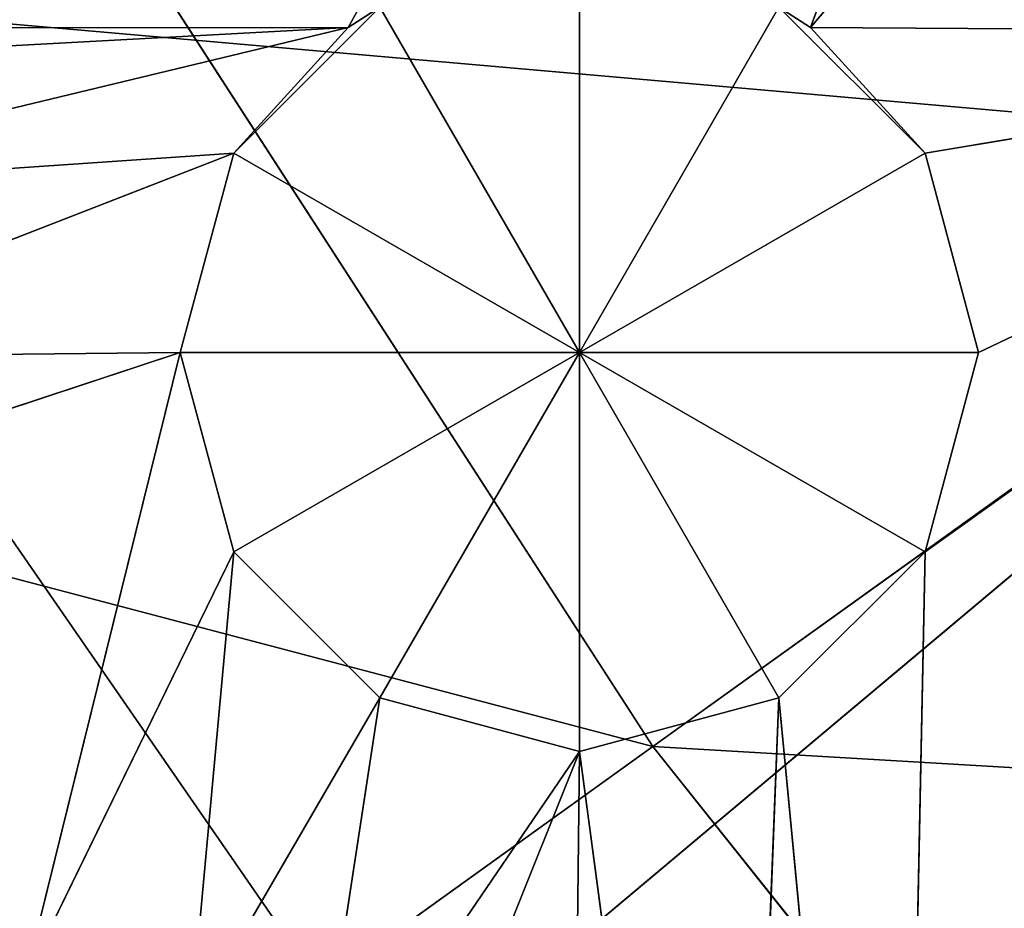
# Model space of a CAD drawing. Extents: x 0 to 49.9, y 0 to 49.9.
# Tile 55 of 190: x 12.044 to 12.899, y 15.923 to 16.695. Entities that reach past the tile are written whole.
import ezdxf

# ---------------------------------------------------------------- set-up
doc = ezdxf.new("R2010")
doc.units = 0
doc.header["$LTSCALE"] = 25.4
doc.layers.get('0').update_dxf_attribs({"color": 13, "linetype": 'CONTINUOUS'})

# ---------------------------------------------------------------- blocks, each defined once
blk = doc.blocks.new('REFLECTOR-LED-GU10-8348-83')
at = {"color": 7}
for p, q in [((18.57392, 52.43299, 28.90598), (11.54184, 52.43299, 34.80966)), ((18.57392, 52.43299, 28.90598), (11.54184, 52.43299, 34.80966)), ((12.22993, 51.38377, 33.64502), (12.1835, 51.88377, 33.47172)), ((12.1835, 51.88377, 33.47172), (12.22993, 51.88377, 33.64502)), ((12.22993, 51.38377, 33.64502), (12.1835, 51.88377, 33.47172)), ((12.1835, 51.38377, 33.47172), (12.1835, 51.88377, 33.47172)), ((12.1835, 51.38377, 33.47172), (12.1835, 51.88377, 33.47172)), ((12.1835, 51.38377, 33.47172), (12.22993, 51.88377, 33.29842)), ((12.22993, 51.88377, 33.29842), (12.1835, 51.88377, 33.47172)), ((12.1835, 51.38377, 33.47172), (12.22993, 51.88377, 33.29842)), ((12.1835, 51.88377, 33.47172), (12.22993, 51.88377, 33.64502)), ((12.1835, 51.88377, 33.47172), (12.53009, 51.88377, 33.47172)), ((12.1835, 51.88377, 33.47172), (12.53009, 51.88377, 33.47172)), ((12.22993, 51.88377, 33.29842), (12.1835, 51.88377, 33.47172)), ((12.35679, 51.38377, 33.77188), (12.22993, 51.88377, 33.64502)), ((12.22993, 51.88377, 33.64502), (12.35679, 51.88377, 33.77188)), ((12.35679, 51.38377, 33.77188), (12.22993, 51.88377, 33.64502)), ((12.22993, 51.38377, 33.64502), (12.22993, 51.88377, 33.64502)), ((12.22993, 51.38377, 33.64502), (12.22993, 51.88377, 33.64502)), ((12.22993, 51.38377, 33.29842), (12.22993, 51.88377, 33.29842)), ((12.22993, 51.38377, 33.29842), (12.22993, 51.88377, 33.29842)), ((12.32941, 51.38377, 33.18913), (12.22993, 51.88377, 33.29842)), ((12.32941, 51.38377, 33.18913), (12.22993, 51.88377, 33.29842)), ((12.35679, 51.88377, 33.17156), (12.22993, 51.88377, 33.29842)), ((12.35679, 51.88377, 33.17156), (12.22993, 51.88377, 33.29842)), ((12.53009, 51.88377, 33.47172), (12.22993, 51.88377, 33.29842)), ((12.22993, 51.88377, 33.64502), (12.35679, 51.88377, 33.77188)), ((12.22993, 51.88377, 33.64502), (12.53009, 51.88377, 33.47172)), ((12.22993, 51.88377, 33.64502), (12.53009, 51.88377, 33.47172)), ((12.53009, 51.88377, 33.47172), (12.22993, 51.88377, 33.29842)), ((12.32941, 51.38377, 33.18913), (12.35679, 51.88377, 33.17156)), ((12.32941, 51.38377, 33.18913), (12.35679, 51.88377, 33.17156)), ((12.53009, 51.38377, 33.81831), (12.35679, 51.88377, 33.77188)), ((12.35679, 51.88377, 33.77188), (12.53009, 51.88377, 33.81831)), ((12.53009, 51.38377, 33.81831), (12.35679, 51.88377, 33.77188)), ((12.35679, 51.38377, 33.77188), (12.35679, 51.88377, 33.77188)), ((12.35679, 51.38377, 33.77188), (12.35679, 51.88377, 33.77188)), ((12.35679, 51.88377, 33.17156), (12.53009, 51.88377, 33.47172)), ((12.35679, 51.88377, 33.17156), (12.53009, 51.88377, 33.47172)), ((12.53009, 51.88377, 33.47172), (12.35679, 51.88377, 33.77188)), ((12.35679, 51.88377, 33.77188), (12.53009, 51.88377, 33.81831)), ((12.53009, 51.88377, 33.47172), (12.35679, 51.88377, 33.77188)), ((12.70339, 51.38377, 33.77188), (12.53009, 51.88377, 33.81831)), ((12.53009, 51.88377, 33.81831), (12.70339, 51.88377, 33.77188)), ((12.70339, 51.38377, 33.77188), (12.53009, 51.88377, 33.81831)), ((12.53009, 51.38377, 33.81831), (12.53009, 51.88377, 33.81831)), ((12.53009, 51.38377, 33.81831), (12.53009, 51.88377, 33.81831)), ((12.53009, 51.88377, 33.12512), (12.53009, 51.88377, 33.47172)), ((12.53009, 51.88377, 33.12512), (12.53009, 51.88377, 33.47172)), ((12.70339, 51.88377, 33.17156), (12.53009, 51.88377, 33.47172)), ((12.70339, 51.88377, 33.77188), (12.53009, 51.88377, 33.47172)), ((12.53009, 51.88377, 33.47172), (12.83025, 51.88377, 33.64502)), ((12.70339, 51.88377, 33.77188), (12.53009, 51.88377, 33.47172)), ((12.53009, 51.88377, 33.81831), (12.70339, 51.88377, 33.77188)), ((12.53009, 51.88377, 33.81831), (12.53009, 51.88377, 33.47172)), ((12.53009, 51.88377, 33.81831), (12.53009, 51.88377, 33.47172)), ((12.83025, 51.88377, 33.29842), (12.53009, 51.88377, 33.47172)), ((12.70339, 51.88377, 33.17156), (12.53009, 51.88377, 33.47172)), ((12.83025, 51.88377, 33.29842), (12.53009, 51.88377, 33.47172)), ((12.87669, 51.88377, 33.47172), (12.53009, 51.88377, 33.47172)), ((12.87669, 51.88377, 33.47172), (12.53009, 51.88377, 33.47172)), ((12.53009, 51.88377, 33.47172), (12.83025, 51.88377, 33.64502)), ((12.70339, 51.88377, 33.17156), (12.73077, 51.38377, 33.18913)), ((12.83025, 51.88377, 33.29842), (12.70339, 51.88377, 33.17156)), ((12.83025, 51.38377, 33.64502), (12.70339, 51.88377, 33.77188)), ((12.70339, 51.88377, 33.77188), (12.83025, 51.88377, 33.64502)), ((12.83025, 51.38377, 33.64502), (12.70339, 51.88377, 33.77188)), ((12.70339, 51.38377, 33.77188), (12.70339, 51.88377, 33.77188)), ((12.70339, 51.38377, 33.77188), (12.70339, 51.88377, 33.77188)), ((12.70339, 51.88377, 33.17156), (12.73077, 51.38377, 33.18913)), ((12.70339, 51.88377, 33.77188), (12.83025, 51.88377, 33.64502)), ((12.83025, 51.88377, 33.29842), (12.70339, 51.88377, 33.17156)), ((12.73077, 51.38377, 33.18913), (12.83025, 51.88377, 33.29842)), ((12.73077, 51.38377, 33.18913), (12.83025, 51.88377, 33.29842)), ((12.83025, 51.38377, 33.29842), (12.83025, 51.88377, 33.29842)), ((12.83025, 51.38377, 33.29842), (12.83025, 51.88377, 33.29842)), ((12.83025, 51.38377, 33.29842), (12.87669, 51.88377, 33.47172)), ((12.87669, 51.88377, 33.47172), (12.83025, 51.88377, 33.29842)), ((12.83025, 51.38377, 33.29842), (12.87669, 51.88377, 33.47172)), ((12.87669, 51.38377, 33.47172), (12.83025, 51.88377, 33.64502)), ((12.83025, 51.88377, 33.64502), (12.87669, 51.88377, 33.47172)), ((12.87669, 51.38377, 33.47172), (12.83025, 51.88377, 33.64502)), ((12.83025, 51.38377, 33.64502), (12.83025, 51.88377, 33.64502)), ((12.83025, 51.38377, 33.64502), (12.83025, 51.88377, 33.64502)), ((12.87669, 51.88377, 33.47172), (12.83025, 51.88377, 33.29842)), ((12.83025, 51.88377, 33.64502), (12.87669, 51.88377, 33.47172)), ((12.87669, 51.38377, 33.47172), (12.87669, 51.88377, 33.47172)), ((12.87669, 51.38377, 33.47172), (12.87669, 51.88377, 33.47172)), ((11.50718, 51.38377, 33.18949), (12.32941, 51.38377, 33.18913)), ((11.50718, 51.38377, 33.18949), (12.32941, 51.38377, 33.18913)), ((11.62976, 51.38377, 33.22721), (12.32941, 51.38377, 33.18913)), ((11.62976, 51.38377, 33.22721), (12.32941, 51.38377, 33.18913)), ((11.73494, 51.38377, 33.33239), (12.22993, 51.38377, 33.29842)), ((11.73494, 51.38377, 33.33239), (12.22993, 51.38377, 33.29842)), ((11.73494, 51.38377, 33.33239), (12.32941, 51.38377, 33.18913)), ((11.73494, 51.38377, 33.33239), (12.32941, 51.38377, 33.18913)), ((11.73494, 51.38377, 33.61975), (12.1835, 51.38377, 33.47172)), ((11.73494, 51.38377, 33.61975), (12.1835, 51.38377, 33.47172)), ((12.1835, 51.38377, 33.47172), (11.77344, 51.38377, 33.47607)), ((11.77344, 51.38377, 33.47607), (12.22993, 51.38377, 33.29842)), ((11.77344, 51.38377, 33.47607), (12.22993, 51.38377, 33.29842)), ((12.1835, 51.38377, 33.47172), (11.77344, 51.38377, 33.47607)), ((12.04869, 51.38377, 34.01656), (12.22993, 51.38377, 33.64502)), ((12.04869, 51.38377, 34.01656), (12.22993, 51.38377, 33.64502)), ((12.04869, 51.38377, 34.01656), (12.1835, 51.38377, 33.47172)), ((12.04869, 51.38377, 34.01656), (12.1835, 51.38377, 33.47172)), ((12.22993, 51.38377, 33.29842), (12.1835, 51.38377, 33.47172)), ((12.1835, 51.38377, 33.47172), (12.22993, 51.38377, 33.64502)), ((12.1835, 51.38377, 33.47172), (12.22993, 51.38377, 33.64502)), ((12.22993, 51.38377, 33.29842), (12.1835, 51.38377, 33.47172)), ((12.19237, 51.38377, 34.05506), (12.35679, 51.38377, 33.77188)), ((12.19237, 51.38377, 34.05506), (12.35679, 51.38377, 33.77188)), ((12.19237, 51.38377, 34.05506), (12.22993, 51.38377, 33.64502)), ((12.19237, 51.38377, 34.05506), (12.22993, 51.38377, 33.64502)), ((12.32941, 51.38377, 33.18913), (12.22993, 51.38377, 33.29842)), ((12.22993, 51.38377, 33.64502), (12.35679, 51.38377, 33.77188)), ((12.22993, 51.38377, 33.64502), (12.35679, 51.38377, 33.77188)), ((12.32941, 51.38377, 33.18913), (12.22993, 51.38377, 33.29842)), ((12.29755, 51.38377, 34.16024), (12.53009, 51.38377, 33.81831)), ((12.29755, 51.38377, 34.16024), (12.53009, 51.38377, 33.81831)), ((12.29755, 51.38377, 34.16024), (12.35679, 51.38377, 33.77188)), ((12.29755, 51.38377, 34.16024), (12.35679, 51.38377, 33.77188)), ((12.35679, 51.38377, 33.17156), (12.32941, 51.38377, 33.18913)), ((12.32941, 51.38377, 33.18913), (12.72244, 51.38377, 32.48249)), ((12.32941, 51.38377, 33.18913), (12.72244, 51.38377, 32.48249)), ((12.35679, 51.38377, 33.17156), (12.32941, 51.38377, 33.18913)), ((12.33605, 51.38377, 34.30392), (12.53009, 51.38377, 33.81831)), ((12.33605, 51.38377, 34.30392), (12.53009, 51.38377, 33.81831)), ((12.35679, 51.38377, 33.77188), (12.53009, 51.38377, 33.81831)), ((12.35679, 51.38377, 33.77188), (12.53009, 51.38377, 33.81831)), ((12.51849, 51.38377, 34.84595), (12.53009, 51.38377, 33.81831)), ((12.51849, 51.38377, 34.84595), (12.53009, 51.38377, 33.81831)), ((12.53009, 51.38377, 33.81831), (12.66217, 51.38377, 34.80746)), ((12.53009, 51.38377, 33.81831), (12.66217, 51.38377, 34.80746)), ((12.53009, 51.38377, 33.81831), (12.70339, 51.38377, 33.77188)), ((12.53009, 51.38377, 33.81831), (12.70339, 51.38377, 33.77188)), ((12.70339, 51.38377, 33.77188), (12.66217, 51.38377, 34.80746)), ((12.70339, 51.38377, 33.77188), (12.66217, 51.38377, 34.80746)), ((12.73077, 51.38377, 33.18913), (12.70339, 51.38377, 33.17156)), ((12.70339, 51.38377, 33.77188), (12.80585, 51.38377, 34.84595)), ((12.70339, 51.38377, 33.77188), (12.80585, 51.38377, 34.84595)), ((12.70339, 51.38377, 33.77188), (12.83025, 51.38377, 33.64502)), ((12.70339, 51.38377, 33.77188), (12.83025, 51.38377, 33.64502)), ((12.73077, 51.38377, 33.18913), (12.70339, 51.38377, 33.17156)), ((12.83025, 51.38377, 33.29842), (12.73077, 51.38377, 33.18913)), ((12.73077, 51.38377, 33.18913), (13.45969, 51.38377, 33.19403)), ((12.73077, 51.38377, 33.18913), (13.45969, 51.38377, 33.19403)), ((12.73077, 51.38377, 33.18913), (13.05171, 51.38377, 32.81176)), ((12.73077, 51.38377, 33.18913), (13.05171, 51.38377, 32.81176)), ((12.73077, 51.38377, 33.18913), (12.88707, 51.38377, 32.76765)), ((12.73077, 51.38377, 33.18913), (12.88707, 51.38377, 32.76765)), ((12.83025, 51.38377, 33.29842), (12.73077, 51.38377, 33.18913)), ((12.83025, 51.38377, 33.64502), (12.80585, 51.38377, 34.84595)), ((12.83025, 51.38377, 33.64502), (12.80585, 51.38377, 34.84595)), ((13.45969, 51.38377, 33.19403), (12.83025, 51.38377, 33.29842)), ((12.83025, 51.38377, 33.64502), (13.45969, 51.38377, 33.19403)), ((12.83025, 51.38377, 33.64502), (13.45969, 51.38377, 33.19403)), ((12.83025, 51.38377, 33.64502), (12.87669, 51.38377, 33.47172)), ((12.87669, 51.38377, 33.47172), (12.83025, 51.38377, 33.29842)), ((13.45969, 51.38377, 33.19403), (12.83025, 51.38377, 33.29842)), ((12.87669, 51.38377, 33.47172), (12.83025, 51.38377, 33.29842)), ((12.83025, 51.38377, 33.64502), (12.87669, 51.38377, 33.47172)), ((12.87669, 51.38377, 33.47172), (13.45969, 51.38377, 33.19403)), ((12.87669, 51.38377, 33.47172), (13.45969, 51.38377, 33.19403))]:
    blk.add_line(p, q, dxfattribs=at)
at = {"color": 18}
for p, q in [((12.59379, 32.7841, 33.81417), (10.51483, 34.65818, 33.2664)), ((12.59379, 32.7841, 33.81417), (10.51483, 34.65818, 33.2664)), ((11.41568, 34.65818, 34.66117), (12.59379, 32.7841, 33.81417)), ((11.41568, 34.65818, 34.66117), (12.59379, 32.7841, 33.81417)), ((12.59379, 32.7841, 33.81417), (11.77143, 32.7841, 32.5409)), ((12.59379, 32.7841, 33.81417), (11.77143, 32.7841, 32.5409)), ((12.59379, 32.7841, 33.81417), (13.89311, 31.03576, 32.88002)), ((13.53884, 32.7841, 34.99923), (12.59379, 32.7841, 33.81417)), ((13.53884, 32.7841, 34.99923), (12.59379, 32.7841, 33.81417)), ((14.7387, 31.03576, 33.94035), (12.59379, 32.7841, 33.81417)), ((14.7387, 31.03576, 33.94035), (12.59379, 32.7841, 33.81417)), ((12.59379, 32.7841, 33.81417), (13.89311, 31.03576, 32.88002)), ((12.56282, 30.46372, 34.3956), (11.70788, 30.46372, 33.157)), ((11.70788, 30.46372, 33.157), (13.92806, 28.66007, 33.35238)), ((11.70788, 30.46372, 33.157), (13.92806, 28.66007, 33.35238)), ((12.56282, 30.46372, 34.3956), (11.70788, 30.46372, 33.157))]:
    blk.add_line(p, q, dxfattribs=at)
at = {"color": 7}
mesh = blk.add_polyface(dxfattribs=at)
corners = [(11.54184, 52.43299, 34.80966), (18.57392, 52.43299, 28.90598), (10.34571, 52.43299, 32.93596)]
mesh.append_faces([[corners[k] for k in face] for face in [(0, 1, 2)]], dxfattribs={"color": 7})
mesh = blk.add_polyface(dxfattribs=at)
corners = [(11.54184, 52.43299, 34.80966), (19.5028, 52.43299, 30.106), (18.57392, 52.43299, 28.90598)]
mesh.append_faces([[corners[k] for k in face] for face in [(0, 1, 2)]], dxfattribs={"color": 7})
mesh = blk.add_polyface(dxfattribs=at)
corners = [(12.97703, 52.43299, 36.50723), (19.5028, 52.43299, 30.106), (11.54184, 52.43299, 34.80966)]
mesh.append_faces([[corners[k] for k in face] for face in [(0, 1, 2)]], dxfattribs={"color": 7})
mesh = blk.add_polyface(dxfattribs=at)
corners = [(12.22993, 51.88377, 33.64502), (12.22993, 51.38377, 33.64502), (12.1835, 51.88377, 33.47172)]
mesh.append_faces([[corners[k] for k in face] for face in [(0, 1, 2)]], dxfattribs={"color": 7})
mesh = blk.add_polyface(dxfattribs=at)
corners = [(12.1835, 51.88377, 33.47172), (12.22993, 51.38377, 33.64502), (12.1835, 51.38377, 33.47172)]
mesh.append_faces([[corners[k] for k in face] for face in [(0, 1, 2)]], dxfattribs={"color": 7})
mesh = blk.add_polyface(dxfattribs=at)
corners = [(12.1835, 51.88377, 33.47172), (12.1835, 51.38377, 33.47172), (12.22993, 51.88377, 33.29842)]
mesh.append_faces([[corners[k] for k in face] for face in [(0, 1, 2)]], dxfattribs={"color": 7})
mesh = blk.add_polyface(dxfattribs=at)
corners = [(12.22993, 51.88377, 33.29842), (12.1835, 51.38377, 33.47172), (12.22993, 51.38377, 33.29842)]
mesh.append_faces([[corners[k] for k in face] for face in [(0, 1, 2)]], dxfattribs={"color": 7})
mesh = blk.add_polyface(dxfattribs=at)
corners = [(12.22993, 51.88377, 33.64502), (12.1835, 51.88377, 33.47172), (12.53009, 51.88377, 33.47172)]
mesh.append_faces([[corners[k] for k in face] for face in [(0, 1, 2)]], dxfattribs={"color": 7})
mesh = blk.add_polyface(dxfattribs=at)
corners = [(12.1835, 51.88377, 33.47172), (12.22993, 51.88377, 33.29842), (12.53009, 51.88377, 33.47172)]
mesh.append_faces([[corners[k] for k in face] for face in [(0, 1, 2)]], dxfattribs={"color": 7})
mesh = blk.add_polyface(dxfattribs=at)
corners = [(12.35679, 51.38377, 33.77188), (12.22993, 51.88377, 33.64502), (12.35679, 51.88377, 33.77188)]
mesh.append_faces([[corners[k] for k in face] for face in [(0, 1, 2)]], dxfattribs={"color": 7})
mesh = blk.add_polyface(dxfattribs=at)
corners = [(12.35679, 51.38377, 33.77188), (12.22993, 51.38377, 33.64502), (12.22993, 51.88377, 33.64502)]
mesh.append_faces([[corners[k] for k in face] for face in [(0, 1, 2)]], dxfattribs={"color": 7})
mesh = blk.add_polyface(dxfattribs=at)
corners = [(12.22993, 51.88377, 33.29842), (12.22993, 51.38377, 33.29842), (12.32941, 51.38377, 33.18913)]
mesh.append_faces([[corners[k] for k in face] for face in [(0, 1, 2)]], dxfattribs={"color": 7})
mesh = blk.add_polyface(dxfattribs=at)
corners = [(12.35679, 51.88377, 33.17156), (12.22993, 51.88377, 33.29842), (12.32941, 51.38377, 33.18913)]
mesh.append_faces([[corners[k] for k in face] for face in [(0, 1, 2)]], dxfattribs={"color": 7})
mesh = blk.add_polyface(dxfattribs=at)
corners = [(12.53009, 51.88377, 33.47172), (12.22993, 51.88377, 33.29842), (12.35679, 51.88377, 33.17156)]
mesh.append_faces([[corners[k] for k in face] for face in [(0, 1, 2)]], dxfattribs={"color": 7})
mesh = blk.add_polyface(dxfattribs=at)
corners = [(12.35679, 51.88377, 33.77188), (12.22993, 51.88377, 33.64502), (12.53009, 51.88377, 33.47172)]
mesh.append_faces([[corners[k] for k in face] for face in [(0, 1, 2)]], dxfattribs={"color": 7})
mesh = blk.add_polyface(dxfattribs=at)
corners = [(12.35679, 51.88377, 33.17156), (12.32941, 51.38377, 33.18913), (12.35679, 51.38377, 33.17156)]
mesh.append_faces([[corners[k] for k in face] for face in [(0, 1, 2)]], dxfattribs={"color": 7})
mesh = blk.add_polyface(dxfattribs=at)
corners = [(12.53009, 51.38377, 33.81831), (12.35679, 51.88377, 33.77188), (12.53009, 51.88377, 33.81831)]
mesh.append_faces([[corners[k] for k in face] for face in [(0, 1, 2)]], dxfattribs={"color": 7})
mesh = blk.add_polyface(dxfattribs=at)
corners = [(12.53009, 51.38377, 33.81831), (12.35679, 51.38377, 33.77188), (12.35679, 51.88377, 33.77188)]
mesh.append_faces([[corners[k] for k in face] for face in [(0, 1, 2)]], dxfattribs={"color": 7})
mesh = blk.add_polyface(dxfattribs=at)
corners = [(12.53009, 51.88377, 33.47172), (12.35679, 51.88377, 33.17156), (12.53009, 51.88377, 33.12512)]
mesh.append_faces([[corners[k] for k in face] for face in [(0, 1, 2)]], dxfattribs={"color": 7})
mesh = blk.add_polyface(dxfattribs=at)
corners = [(12.53009, 51.88377, 33.81831), (12.35679, 51.88377, 33.77188), (12.53009, 51.88377, 33.47172)]
mesh.append_faces([[corners[k] for k in face] for face in [(0, 1, 2)]], dxfattribs={"color": 7})
mesh = blk.add_polyface(dxfattribs=at)
corners = [(12.70339, 51.38377, 33.77188), (12.53009, 51.88377, 33.81831), (12.70339, 51.88377, 33.77188)]
mesh.append_faces([[corners[k] for k in face] for face in [(0, 1, 2)]], dxfattribs={"color": 7})
mesh = blk.add_polyface(dxfattribs=at)
corners = [(12.70339, 51.38377, 33.77188), (12.53009, 51.38377, 33.81831), (12.53009, 51.88377, 33.81831)]
mesh.append_faces([[corners[k] for k in face] for face in [(0, 1, 2)]], dxfattribs={"color": 7})
mesh = blk.add_polyface(dxfattribs=at)
corners = [(12.53009, 51.88377, 33.47172), (12.53009, 51.88377, 33.12512), (12.70339, 51.88377, 33.17156)]
mesh.append_faces([[corners[k] for k in face] for face in [(0, 1, 2)]], dxfattribs={"color": 7})
mesh = blk.add_polyface(dxfattribs=at)
corners = [(12.70339, 51.88377, 33.77188), (12.53009, 51.88377, 33.47172), (12.83025, 51.88377, 33.64502)]
mesh.append_faces([[corners[k] for k in face] for face in [(0, 1, 2)]], dxfattribs={"color": 7})
mesh = blk.add_polyface(dxfattribs=at)
corners = [(12.53009, 51.88377, 33.81831), (12.53009, 51.88377, 33.47172), (12.70339, 51.88377, 33.77188)]
mesh.append_faces([[corners[k] for k in face] for face in [(0, 1, 2)]], dxfattribs={"color": 7})
mesh = blk.add_polyface(dxfattribs=at)
corners = [(12.53009, 51.88377, 33.47172), (12.70339, 51.88377, 33.17156), (12.83025, 51.88377, 33.29842)]
mesh.append_faces([[corners[k] for k in face] for face in [(0, 1, 2)]], dxfattribs={"color": 7})
mesh = blk.add_polyface(dxfattribs=at)
corners = [(12.53009, 51.88377, 33.47172), (12.83025, 51.88377, 33.29842), (12.87669, 51.88377, 33.47172)]
mesh.append_faces([[corners[k] for k in face] for face in [(0, 1, 2)]], dxfattribs={"color": 7})
mesh = blk.add_polyface(dxfattribs=at)
corners = [(12.83025, 51.88377, 33.64502), (12.53009, 51.88377, 33.47172), (12.87669, 51.88377, 33.47172)]
mesh.append_faces([[corners[k] for k in face] for face in [(0, 1, 2)]], dxfattribs={"color": 7})
mesh = blk.add_polyface(dxfattribs=at)
corners = [(12.83025, 51.88377, 33.29842), (12.70339, 51.88377, 33.17156), (12.73077, 51.38377, 33.18913)]
mesh.append_faces([[corners[k] for k in face] for face in [(0, 1, 2)]], dxfattribs={"color": 7})
mesh = blk.add_polyface(dxfattribs=at)
corners = [(12.83025, 51.38377, 33.64502), (12.70339, 51.88377, 33.77188), (12.83025, 51.88377, 33.64502)]
mesh.append_faces([[corners[k] for k in face] for face in [(0, 1, 2)]], dxfattribs={"color": 7})
mesh = blk.add_polyface(dxfattribs=at)
corners = [(12.83025, 51.38377, 33.64502), (12.70339, 51.38377, 33.77188), (12.70339, 51.88377, 33.77188)]
mesh.append_faces([[corners[k] for k in face] for face in [(0, 1, 2)]], dxfattribs={"color": 7})
mesh = blk.add_polyface(dxfattribs=at)
corners = [(12.73077, 51.38377, 33.18913), (12.70339, 51.88377, 33.17156), (12.70339, 51.38377, 33.17156)]
mesh.append_faces([[corners[k] for k in face] for face in [(0, 1, 2)]], dxfattribs={"color": 7})
mesh = blk.add_polyface(dxfattribs=at)
corners = [(12.83025, 51.88377, 33.29842), (12.73077, 51.38377, 33.18913), (12.83025, 51.38377, 33.29842)]
mesh.append_faces([[corners[k] for k in face] for face in [(0, 1, 2)]], dxfattribs={"color": 7})
mesh = blk.add_polyface(dxfattribs=at)
corners = [(12.83025, 51.88377, 33.29842), (12.83025, 51.38377, 33.29842), (12.87669, 51.88377, 33.47172)]
mesh.append_faces([[corners[k] for k in face] for face in [(0, 1, 2)]], dxfattribs={"color": 7})
mesh = blk.add_polyface(dxfattribs=at)
corners = [(12.87669, 51.88377, 33.47172), (12.83025, 51.38377, 33.29842), (12.87669, 51.38377, 33.47172)]
mesh.append_faces([[corners[k] for k in face] for face in [(0, 1, 2)]], dxfattribs={"color": 7})
mesh = blk.add_polyface(dxfattribs=at)
corners = [(12.87669, 51.88377, 33.47172), (12.87669, 51.38377, 33.47172), (12.83025, 51.88377, 33.64502)]
mesh.append_faces([[corners[k] for k in face] for face in [(0, 1, 2)]], dxfattribs={"color": 7})
mesh = blk.add_polyface(dxfattribs=at)
corners = [(12.83025, 51.88377, 33.64502), (12.87669, 51.38377, 33.47172), (12.83025, 51.38377, 33.64502)]
mesh.append_faces([[corners[k] for k in face] for face in [(0, 1, 2)]], dxfattribs={"color": 7})
mesh = blk.add_polyface(dxfattribs=at)
corners = [(11.50718, 51.38377, 33.18949), (10.97657, 51.38377, 32.90188), (12.72244, 51.38377, 32.48249)]
mesh.append_faces([[corners[k] for k in face] for face in [(0, 1, 2)]], dxfattribs={"color": 7})
mesh = blk.add_polyface(dxfattribs=at)
corners = [(11.62976, 51.38377, 33.22721), (11.50718, 51.38377, 33.18949), (12.32941, 51.38377, 33.18913)]
mesh.append_faces([[corners[k] for k in face] for face in [(0, 1, 2)]], dxfattribs={"color": 7})
mesh = blk.add_polyface(dxfattribs=at)
corners = [(11.50718, 51.38377, 33.18949), (12.72244, 51.38377, 32.48249), (12.32941, 51.38377, 33.18913)]
mesh.append_faces([[corners[k] for k in face] for face in [(0, 1, 2)]], dxfattribs={"color": 7})
mesh = blk.add_polyface(dxfattribs=at)
corners = [(11.73494, 51.38377, 33.33239), (11.62976, 51.38377, 33.22721), (12.32941, 51.38377, 33.18913)]
mesh.append_faces([[corners[k] for k in face] for face in [(0, 1, 2)]], dxfattribs={"color": 7})
mesh = blk.add_polyface(dxfattribs=at)
corners = [(11.77344, 51.38377, 33.47607), (11.73494, 51.38377, 33.33239), (12.22993, 51.38377, 33.29842)]
mesh.append_faces([[corners[k] for k in face] for face in [(0, 1, 2)]], dxfattribs={"color": 7})
mesh = blk.add_polyface(dxfattribs=at)
corners = [(11.73494, 51.38377, 33.33239), (12.32941, 51.38377, 33.18913), (12.22993, 51.38377, 33.29842)]
mesh.append_faces([[corners[k] for k in face] for face in [(0, 1, 2)]], dxfattribs={"color": 7})
mesh = blk.add_polyface(dxfattribs=at)
corners = [(11.90501, 51.38377, 34.05506), (11.73494, 51.38377, 33.61975), (12.04869, 51.38377, 34.01656)]
mesh.append_faces([[corners[k] for k in face] for face in [(0, 1, 2)]], dxfattribs={"color": 7})
mesh = blk.add_polyface(dxfattribs=at)
corners = [(12.04869, 51.38377, 34.01656), (11.73494, 51.38377, 33.61975), (12.1835, 51.38377, 33.47172)]
mesh.append_faces([[corners[k] for k in face] for face in [(0, 1, 2)]], dxfattribs={"color": 7})
mesh = blk.add_polyface(dxfattribs=at)
corners = [(11.73494, 51.38377, 33.61975), (11.77344, 51.38377, 33.47607), (12.1835, 51.38377, 33.47172)]
mesh.append_faces([[corners[k] for k in face] for face in [(0, 1, 2)]], dxfattribs={"color": 7})
mesh = blk.add_polyface(dxfattribs=at)
corners = [(11.77344, 51.38377, 33.47607), (12.22993, 51.38377, 33.29842), (12.1835, 51.38377, 33.47172)]
mesh.append_faces([[corners[k] for k in face] for face in [(0, 1, 2)]], dxfattribs={"color": 7})
mesh = blk.add_polyface(dxfattribs=at)
corners = [(12.19237, 51.38377, 34.05506), (12.04869, 51.38377, 34.01656), (12.22993, 51.38377, 33.64502)]
mesh.append_faces([[corners[k] for k in face] for face in [(0, 1, 2)]], dxfattribs={"color": 7})
mesh = blk.add_polyface(dxfattribs=at)
corners = [(12.04869, 51.38377, 34.01656), (12.1835, 51.38377, 33.47172), (12.22993, 51.38377, 33.64502)]
mesh.append_faces([[corners[k] for k in face] for face in [(0, 1, 2)]], dxfattribs={"color": 7})
mesh = blk.add_polyface(dxfattribs=at)
corners = [(12.29755, 51.38377, 34.16024), (12.19237, 51.38377, 34.05506), (12.35679, 51.38377, 33.77188)]
mesh.append_faces([[corners[k] for k in face] for face in [(0, 1, 2)]], dxfattribs={"color": 7})
mesh = blk.add_polyface(dxfattribs=at)
corners = [(12.19237, 51.38377, 34.05506), (12.22993, 51.38377, 33.64502), (12.35679, 51.38377, 33.77188)]
mesh.append_faces([[corners[k] for k in face] for face in [(0, 1, 2)]], dxfattribs={"color": 7})
mesh = blk.add_polyface(dxfattribs=at)
corners = [(12.33605, 51.38377, 34.30392), (12.29755, 51.38377, 34.16024), (12.53009, 51.38377, 33.81831)]
mesh.append_faces([[corners[k] for k in face] for face in [(0, 1, 2)]], dxfattribs={"color": 7})
mesh = blk.add_polyface(dxfattribs=at)
corners = [(12.29755, 51.38377, 34.16024), (12.35679, 51.38377, 33.77188), (12.53009, 51.38377, 33.81831)]
mesh.append_faces([[corners[k] for k in face] for face in [(0, 1, 2)]], dxfattribs={"color": 7})
mesh = blk.add_polyface(dxfattribs=at)
corners = [(12.32941, 51.38377, 33.18913), (12.72244, 51.38377, 32.48249), (12.35679, 51.38377, 33.17156)]
mesh.append_faces([[corners[k] for k in face] for face in [(0, 1, 2)]], dxfattribs={"color": 7})
mesh = blk.add_polyface(dxfattribs=at)
corners = [(12.51849, 51.38377, 34.84595), (12.33605, 51.38377, 34.30392), (12.53009, 51.38377, 33.81831)]
mesh.append_faces([[corners[k] for k in face] for face in [(0, 1, 2)]], dxfattribs={"color": 7})
mesh = blk.add_polyface(dxfattribs=at)
corners = [(12.51849, 51.38377, 34.84595), (12.53009, 51.38377, 33.81831), (12.66217, 51.38377, 34.80746)]
mesh.append_faces([[corners[k] for k in face] for face in [(0, 1, 2)]], dxfattribs={"color": 7})
mesh = blk.add_polyface(dxfattribs=at)
corners = [(12.66217, 51.38377, 34.80746), (12.53009, 51.38377, 33.81831), (12.70339, 51.38377, 33.77188)]
mesh.append_faces([[corners[k] for k in face] for face in [(0, 1, 2)]], dxfattribs={"color": 7})
mesh = blk.add_polyface(dxfattribs=at)
corners = [(12.80585, 51.38377, 34.84595), (12.66217, 51.38377, 34.80746), (12.70339, 51.38377, 33.77188)]
mesh.append_faces([[corners[k] for k in face] for face in [(0, 1, 2)]], dxfattribs={"color": 7})
mesh = blk.add_polyface(dxfattribs=at)
corners = [(12.73077, 51.38377, 33.18913), (12.70339, 51.38377, 33.17156), (12.88707, 51.38377, 32.76765)]
mesh.append_faces([[corners[k] for k in face] for face in [(0, 1, 2)]], dxfattribs={"color": 7})
mesh = blk.add_polyface(dxfattribs=at)
corners = [(12.80585, 51.38377, 34.84595), (12.70339, 51.38377, 33.77188), (12.83025, 51.38377, 33.64502)]
mesh.append_faces([[corners[k] for k in face] for face in [(0, 1, 2)]], dxfattribs={"color": 7})
mesh = blk.add_polyface(dxfattribs=at)
corners = [(12.83025, 51.38377, 33.29842), (12.73077, 51.38377, 33.18913), (13.45969, 51.38377, 33.19403)]
mesh.append_faces([[corners[k] for k in face] for face in [(0, 1, 2)]], dxfattribs={"color": 7})
mesh = blk.add_polyface(dxfattribs=at)
corners = [(13.45969, 51.38377, 33.19403), (12.73077, 51.38377, 33.18913), (13.05171, 51.38377, 32.81176)]
mesh.append_faces([[corners[k] for k in face] for face in [(0, 1, 2)]], dxfattribs={"color": 7})
mesh = blk.add_polyface(dxfattribs=at)
corners = [(12.73077, 51.38377, 33.18913), (12.88707, 51.38377, 32.76765), (13.05171, 51.38377, 32.81176)]
mesh.append_faces([[corners[k] for k in face] for face in [(0, 1, 2)]], dxfattribs={"color": 7})
mesh = blk.add_polyface(dxfattribs=at)
corners = [(12.91103, 51.38377, 34.95114), (12.80585, 51.38377, 34.84595), (13.45969, 51.38377, 33.19403)]
mesh.append_faces([[corners[k] for k in face] for face in [(0, 1, 2)]], dxfattribs={"color": 7})
mesh = blk.add_polyface(dxfattribs=at)
corners = [(12.80585, 51.38377, 34.84595), (12.83025, 51.38377, 33.64502), (13.45969, 51.38377, 33.19403)]
mesh.append_faces([[corners[k] for k in face] for face in [(0, 1, 2)]], dxfattribs={"color": 7})
mesh = blk.add_polyface(dxfattribs=at)
corners = [(12.83025, 51.38377, 33.64502), (12.87669, 51.38377, 33.47172), (13.45969, 51.38377, 33.19403)]
mesh.append_faces([[corners[k] for k in face] for face in [(0, 1, 2)]], dxfattribs={"color": 7})
mesh = blk.add_polyface(dxfattribs=at)
corners = [(12.87669, 51.38377, 33.47172), (12.83025, 51.38377, 33.29842), (13.45969, 51.38377, 33.19403)]
mesh.append_faces([[corners[k] for k in face] for face in [(0, 1, 2)]], dxfattribs={"color": 7})
mesh = blk.add_polyface(dxfattribs=at)
corners = [(8.92833, 39.58706, 35.0461), (24.93875, 39.58706, 24.93875), (7.84528, 39.58706, 33.08155)]
mesh.append_faces([[corners[k] for k in face] for face in [(0, 1, 2)]], dxfattribs={"color": 7})
mesh = blk.add_polyface(dxfattribs=at)
corners = [(10.23614, 39.58706, 36.86876), (24.93875, 39.58706, 24.93875), (8.92833, 39.58706, 35.0461)]
mesh.append_faces([[corners[k] for k in face] for face in [(0, 1, 2)]], dxfattribs={"color": 7})
mesh = blk.add_polyface(dxfattribs=at)
corners = [(11.75033, 39.58706, 38.52395), (24.93875, 39.58706, 24.93875), (10.23614, 39.58706, 36.86876)]
mesh.append_faces([[corners[k] for k in face] for face in [(0, 1, 2)]], dxfattribs={"color": 7})
mesh = blk.add_polyface(dxfattribs=at)
corners = [(13.44967, 39.58706, 39.98843), (24.93875, 39.58706, 24.93875), (11.75033, 39.58706, 38.52395)]
mesh.append_faces([[corners[k] for k in face] for face in [(0, 1, 2)]], dxfattribs={"color": 7})
mesh = blk.add_polyface(dxfattribs=at)
corners = [(8.92833, 38.58706, 35.0461), (7.84528, 38.58706, 33.08155), (24.93875, 38.58706, 24.93875)]
mesh.append_faces([[corners[k] for k in face] for face in [(0, 1, 2)]], dxfattribs={"color": 7})
mesh = blk.add_polyface(dxfattribs=at)
corners = [(10.23614, 38.58706, 36.86876), (8.92833, 38.58706, 35.0461), (24.93875, 38.58706, 24.93875)]
mesh.append_faces([[corners[k] for k in face] for face in [(0, 1, 2)]], dxfattribs={"color": 7})
mesh = blk.add_polyface(dxfattribs=at)
corners = [(11.75033, 38.58706, 38.52395), (10.23614, 38.58706, 36.86876), (24.93875, 38.58706, 24.93875)]
mesh.append_faces([[corners[k] for k in face] for face in [(0, 1, 2)]], dxfattribs={"color": 7})
mesh = blk.add_polyface(dxfattribs=at)
corners = [(13.44967, 38.58706, 39.98843), (11.75033, 38.58706, 38.52395), (24.93875, 38.58706, 24.93875)]
mesh.append_faces([[corners[k] for k in face] for face in [(0, 1, 2)]], dxfattribs={"color": 7})
mesh = blk.add_polyface(dxfattribs=at)
corners = [(11.41568, 34.65818, 34.66117), (12.59379, 32.7841, 33.81417), (10.51483, 34.65818, 33.2664)]
mesh.append_faces([[corners[k] for k in face] for face in [(0, 1, 2)]], dxfattribs={"color": 7})
mesh = blk.add_polyface(dxfattribs=at)
corners = [(10.51483, 34.65818, 33.2664), (12.59379, 32.7841, 33.81417), (11.77143, 32.7841, 32.5409)]
mesh.append_faces([[corners[k] for k in face] for face in [(0, 1, 2)]], dxfattribs={"color": 7})
mesh = blk.add_polyface(dxfattribs=at)
corners = [(11.41568, 34.65818, 34.66117), (13.53884, 32.7841, 34.99923), (12.59379, 32.7841, 33.81417)]
mesh.append_faces([[corners[k] for k in face] for face in [(0, 1, 2)]], dxfattribs={"color": 7})
mesh = blk.add_polyface(dxfattribs=at)
corners = [(12.59379, 32.7841, 33.81417), (13.89311, 31.03576, 32.88002), (11.77143, 32.7841, 32.5409)]
mesh.append_faces([[corners[k] for k in face] for face in [(0, 1, 2)]], dxfattribs={"color": 7})
mesh = blk.add_polyface(dxfattribs=at)
corners = [(13.53884, 32.7841, 34.99923), (14.7387, 31.03576, 33.94035), (12.59379, 32.7841, 33.81417)]
mesh.append_faces([[corners[k] for k in face] for face in [(0, 1, 2)]], dxfattribs={"color": 7})
mesh = blk.add_polyface(dxfattribs=at)
corners = [(14.7387, 31.03576, 33.94035), (13.89311, 31.03576, 32.88002), (12.59379, 32.7841, 33.81417)]
mesh.append_faces([[corners[k] for k in face] for face in [(0, 1, 2)]], dxfattribs={"color": 7})
mesh = blk.add_polyface(dxfattribs=at)
corners = [(10.37588, 32.39935, 33.98436), (11.70788, 30.46372, 33.157), (12.56282, 30.46372, 34.3956)]
mesh.append_faces([[corners[k] for k in face] for face in [(0, 1, 2)]], dxfattribs={"color": 7})
mesh = blk.add_polyface(dxfattribs=at)
corners = [(12.56282, 30.46372, 34.3956), (11.70788, 30.46372, 33.157), (13.92806, 28.66007, 33.35238)]
mesh.append_faces([[corners[k] for k in face] for face in [(0, 1, 2)]], dxfattribs={"color": 7})
mesh = blk.add_polyface(dxfattribs=at)
corners = [(13.92806, 28.66007, 33.35238), (11.70788, 30.46372, 33.157), (13.16743, 28.66007, 32.25041)]
mesh.append_faces([[corners[k] for k in face] for face in [(0, 1, 2)]], dxfattribs={"color": 7})
mesh = blk.add_polyface(dxfattribs=at)
corners = [(12.56282, 30.46372, 34.3956), (13.92806, 28.66007, 33.35238), (14.79149, 28.66007, 34.37579)]
mesh.append_faces([[corners[k] for k in face] for face in [(0, 1, 2)]], dxfattribs={"color": 7})

msp = doc.modelspace()

# ---------------------------------------------------------------- block references
at = {"color": 0, "extrusion": (0, -1, 1.55431e-15)}
msp.add_blockref('REFLECTOR-LED-GU10-8348-83', (0, 0, -49.8775), dxfattribs=at)

doc.saveas('drawing.dxf')
